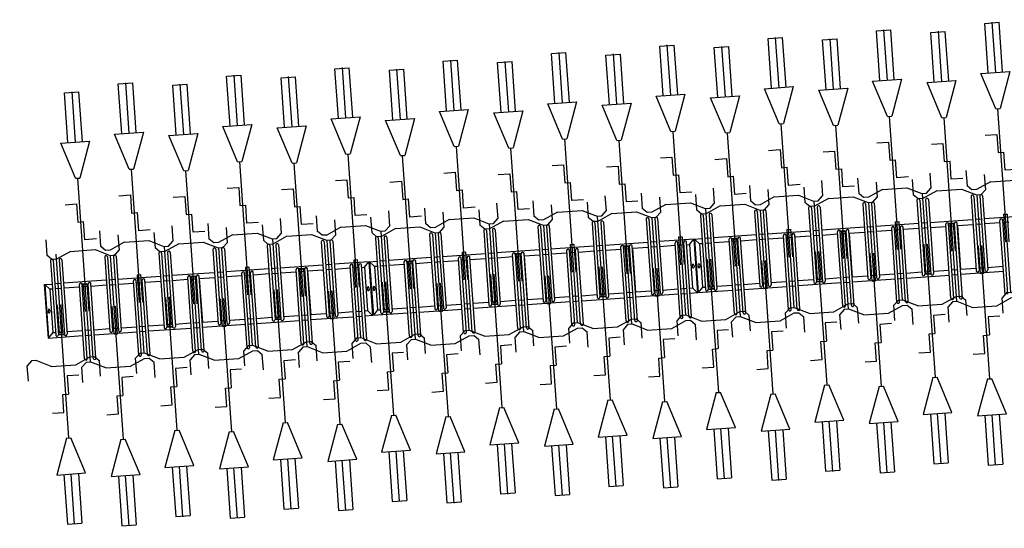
# Model space of a CAD drawing. Extents: x -410 to 7352, y -1401 to 655.
# Tile 137 of 185: x 457.62 to 464.42, y -80.14 to -76.63. Entities that reach past the tile are written whole.
import ezdxf

# ---------------------------------------------------------------- set-up
doc = ezdxf.new("R2010")
doc.units = 0
doc.header["$MEASUREMENT"] = 0
doc.linetypes.add('HIDDENX2', pattern=[0.75, 0.5, -0.25])
for name, color, linetype in [('MATEN-018', 8, 'Continuous'), ('TM_fietsparkeren hoog laag', 1, 'Continuous'), ('V_opsl_ob 12x25', 1, 'HIDDENX2')]:
    doc.layers.add(name, color=color, linetype=linetype)

# ---------------------------------------------------------------- blocks, each defined once
blk = doc.blocks.new('FIETSBAH')
at = {"layer": 'MATEN-018'}
for p, q in [((-49.9999, 1865.99576), (49.9999, 1865.99576)), ((-49.9999, 1522.78842), (-49.9999, 1865.99576)), ((0, 1870.19692), (0, 1521.9045)), ((49.9999, 1522.78842), (49.9999, 1865.99576)), ((-14.9987, 1271.905), (-99.9998, 1521.9045)), ((-99.9998, 1521.9045), (99.9998, 1521.9045)), ((99.9998, 1521.9045), (15.00124, 1271.905)), ((-14.9987, 1271.905), (15.00124, 1271.905)), ((0, 0), (0, 1271.905)), ((-99.9998, 1094.80858), (-19.99996, 1094.80858)), ((-19.99996, 1094.80858), (-19.99996, 969.63992)), ((-19.99996, 969.63992), (19.99996, 969.63992)), ((19.99996, 844.47126), (19.99996, 969.63992)), ((-249.9995, 861.51212), (-249.9995, 755.73128)), ((99.9998, 844.47126), (19.99996, 844.47126)), ((250.00204, 861.51212), (250.00204, 755.73128)), ((-218.0463, 724.51468), (-249.9995, 755.73128)), ((-85.21192, 771.5123), (-185.46572, 724.51468)), ((-85.21192, 771.5123), (85.21446, 771.5123)), ((85.21446, 771.5123), (185.46572, 724.51468)), ((218.0463, 724.51468), (250.00204, 755.73128)), ((-185.46572, 724.51468), (-218.09456, 724.51468)), ((185.46572, 724.51468), (218.0971, 724.51468)), ((-11.99896, 541.70072), (-11.99896, 349.9993)), ((-11.99896, 541.70072), (11.99896, 541.70072)), ((11.99896, 541.70072), (11.99896, 349.9993))]:
    blk.add_line(p, q, dxfattribs=at)
blk = doc.blocks.new('A$C703B710E')
at = {"layer": 'TM_fietsparkeren hoog laag'}
for p, q in [((-75407, -6324.5), (-75777, -6324.5)), ((-75777, -6324.5), (-75777, -6566.3)), ((-75407, -6324.5), (-75777, -6324.5)), ((-75407, -6324.5), (-75407, -6378.8)), ((-75407, -6327.5), (-75777, -6327.5)), ((-75741.7, -6359.5), (-75777, -6327.5)), ((-75246.5, -6378.8), (-75759.5, -6378.8)), ((-75742, -6359.5), (-75742, -6378.8)), ((-75442, -6359.5), (-75742, -6359.5)), ((-75585.5, -6338.5), (-75598.5, -6338.5)), ((-75585.5, -6350.5), (-75598.5, -6350.5)), ((-75442, -6359.5), (-75407, -6327.5)), ((-75442, -6378.8), (-75442, -6359.5)), ((-75762, -6438.8), (-75762, -6397.8)), ((-75246.5, -6397.8), (-75759.5, -6397.8)), ((-75246.5, -6438.8), (-75759.5, -6438.8)), ((-75246.5, -6457.8), (-75759.5, -6457.8)), ((-75757, -6438.8), (-75757, -6397.8)), ((-75742, -6397.8), (-75742, -6438.8)), ((-75742, -6457.8), (-75742, -6566.3)), ((-75442, -6438.8), (-75442, -6397.8)), ((-75442, -6566.3), (-75442, -6457.8)), ((-75407, -6438.8), (-75407, -6397.8)), ((-75407, -6753.8), (-75407, -6457.8)), ((-75937.5, -6566.3), (-75424.5, -6566.3)), ((-75937.5, -6585.3), (-75424.5, -6585.3)), ((-75777, -6585.3), (-75777, -6626.3)), ((-75742, -6585.3), (-75742, -6626.3)), ((-75442, -6626.3), (-75442, -6585.3)), ((-75427, -6626.3), (-75427, -6585.3)), ((-75422, -6626.3), (-75422, -6585.3)), ((-75937.5, -6626.3), (-75424.5, -6626.3)), ((-75937.5, -6645.3), (-75424.5, -6645.3)), ((-75777, -6645.3), (-75777, -6941.3)), ((-75742, -6645.3), (-75742, -6753.8)), ((-75442, -6753.8), (-75442, -6645.3)), ((-75246.5, -6753.8), (-75759.5, -6753.8)), ((-75246.5, -6772.8), (-75759.5, -6772.8)), ((-75742, -6772.8), (-75742, -6813.8)), ((-75442, -6813.8), (-75442, -6772.8)), ((-75407, -6813.8), (-75407, -6772.8)), ((-75246.5, -6813.8), (-75759.5, -6813.8)), ((-75246.5, -6832.8), (-75759.5, -6832.8)), ((-75742, -6832.8), (-75742, -6941.3)), ((-75442, -6941.3), (-75442, -6832.8)), ((-75407, -7128.8), (-75407, -6832.8)), ((-75937.5, -6941.3), (-75424.5, -6941.3)), ((-75937.5, -6960.3), (-75424.5, -6960.3)), ((-75937.5, -7001.3), (-75424.5, -7001.3)), ((-75777, -6960.3), (-75777, -7001.3)), ((-75742, -6960.3), (-75742, -7001.3)), ((-75442, -7001.3), (-75442, -6960.3)), ((-75937.5, -7020.3), (-75424.5, -7020.3)), ((-75777, -7020.3), (-75777, -7316.3)), ((-75742, -7020.3), (-75742, -7128.8)), ((-75442, -7128.8), (-75442, -7020.3)), ((-75246.5, -7128.8), (-75759.5, -7128.8)), ((-75762, -7188.8), (-75762, -7147.8)), ((-75246.5, -7147.8), (-75759.5, -7147.8)), ((-75246.5, -7188.8), (-75759.5, -7188.8)), ((-75246.5, -7207.8), (-75759.5, -7207.8)), ((-75757, -7188.8), (-75757, -7147.8)), ((-75742, -7147.8), (-75742, -7188.8)), ((-75742, -7207.8), (-75742, -7316.3)), ((-75442, -7188.8), (-75442, -7147.8)), ((-75442, -7316.3), (-75442, -7207.8)), ((-75407, -7188.8), (-75407, -7147.8)), ((-75407, -7503.4), (-75407, -7207.4)), ((-75937.5, -7316.3), (-75424.5, -7316.3)), ((-75937.5, -7335.3), (-75424.5, -7335.3)), ((-75777, -7335.3), (-75777, -7376.3)), ((-75742, -7335.3), (-75742, -7376.3)), ((-75442, -7376.3), (-75442, -7335.3)), ((-75427, -7376.3), (-75427, -7335.3)), ((-75422, -7376.3), (-75422, -7335.3)), ((-75937.5, -7376.3), (-75424.5, -7376.3)), ((-75937.5, -7395.3), (-75424.5, -7395.3)), ((-75777, -7394.9), (-75777, -7690.9)), ((-75439, -7395.8), (-75745, -7395.8)), ((-75742, -7394.9), (-75742, -7503.4)), ((-75742, -7395.3), (-75742, -7395.8)), ((-75442, -7503.4), (-75442, -7394.9)), ((-75442, -7395.8), (-75442, -7395.3)), ((-75246.5, -7503.8), (-75759.5, -7503.8)), ((-75246.5, -7522.8), (-75759.5, -7522.8)), ((-75742, -7522.8), (-75742, -7563.8)), ((-75442, -7563.8), (-75442, -7522.8)), ((-75407, -7563.8), (-75407, -7522.8)), ((-75246.5, -7563.8), (-75759.5, -7563.8)), ((-75246.5, -7582.8), (-75759.5, -7582.8)), ((-75742, -7582.4), (-75742, -7690.9)), ((-75742, -7582.8), (-75742, -7691.3)), ((-75442, -7691.3), (-75442, -7582.8)), ((-75407, -7878.8), (-75407, -7582.8)), ((-75937.5, -7691.3), (-75424.5, -7691.3)), ((-75937.5, -7710.3), (-75424.5, -7710.3)), ((-75937.5, -7751.3), (-75424.5, -7751.3)), ((-75777, -7710.3), (-75777, -7751.3)), ((-75742, -7710.3), (-75742, -7751.3)), ((-75442, -7751.3), (-75442, -7710.3)), ((-75937.5, -7770.3), (-75424.5, -7770.3)), ((-75777, -7770.3), (-75777, -8066.3)), ((-75742, -7770.3), (-75742, -7878.8)), ((-75442, -7878.8), (-75442, -7770.3)), ((-75246.5, -7878.8), (-75759.5, -7878.8)), ((-75762, -7938.8), (-75762, -7897.8)), ((-75246.5, -7897.8), (-75759.5, -7897.8)), ((-75246.5, -7938.8), (-75759.5, -7938.8)), ((-75246.5, -7957.8), (-75759.5, -7957.8)), ((-75757, -7938.8), (-75757, -7897.8)), ((-75742, -7897.8), (-75742, -7938.8)), ((-75742, -7957.8), (-75742, -8066.3)), ((-75442, -7938.8), (-75442, -7897.8)), ((-75442, -8066.3), (-75442, -7957.8)), ((-75407, -7938.8), (-75407, -7897.8)), ((-75407, -8253.4), (-75407, -7957.4)), ((-75937.5, -8066.3), (-75424.5, -8066.3)), ((-75937.5, -8085.3), (-75424.5, -8085.3)), ((-75777, -8085.3), (-75777, -8126.3)), ((-75742, -8085.3), (-75742, -8126.3)), ((-75442, -8126.3), (-75442, -8085.3)), ((-75427, -8126.3), (-75427, -8085.3)), ((-75422, -8126.3), (-75422, -8085.3)), ((-75937.5, -8126.3), (-75424.5, -8126.3)), ((-75937.5, -8145.3), (-75424.5, -8145.3)), ((-75777, -8144.9), (-75777, -8440.9)), ((-75439, -8145.8), (-75745, -8145.8)), ((-75742, -8144.9), (-75742, -8253.4)), ((-75742, -8145.3), (-75742, -8145.8)), ((-75442, -8253.4), (-75442, -8144.9)), ((-75442, -8145.8), (-75442, -8145.3)), ((-75246.5, -8253.8), (-75759.5, -8253.8)), ((-75246.5, -8272.8), (-75759.5, -8272.8)), ((-75742, -8272.8), (-75742, -8313.8)), ((-75442, -8313.8), (-75442, -8272.8)), ((-75407, -8313.8), (-75407, -8272.8)), ((-75246.5, -8313.8), (-75759.5, -8313.8)), ((-75246.5, -8332.8), (-75759.5, -8332.8)), ((-75742, -8332.4), (-75742, -8440.9)), ((-75442, -8441.3), (-75442, -8332.8)), ((-75407, -8574.5), (-75407, -8332.8)), ((-75937.5, -8441.3), (-75424.5, -8441.3)), ((-75937.5, -8460.3), (-75424.5, -8460.3)), ((-75937.5, -8501.3), (-75424.5, -8501.3)), ((-75777, -8460.3), (-75777, -8501.3)), ((-75742, -8460.3), (-75742, -8501.3)), ((-75442, -8501.3), (-75442, -8460.3)), ((-75937.5, -8520.3), (-75424.5, -8520.3)), ((-75777, -8520.3), (-75777, -8574.5)), ((-75741.7, -8539.5), (-75777, -8571.5)), ((-75742, -8520.3), (-75742, -8539.5)), ((-75442, -8539.5), (-75742, -8539.5)), ((-75585.5, -8548.5), (-75598.5, -8548.5)), ((-75585.5, -8560.5), (-75598.5, -8560.5)), ((-75442, -8520.3), (-75442, -8539.5)), ((-75442, -8539.5), (-75407, -8571.5)), ((-75407, -8571.5), (-75777, -8571.5)), ((-75407, -8574.5), (-75777, -8574.5)), ((-75407, -8574.5), (-75777, -8574.5)), ((-75777, -8574.5), (-75777, -8816.3)), ((-75407, -8574.5), (-75777, -8574.5)), ((-75407, -8577.5), (-75777, -8577.5)), ((-75741.7, -8609.5), (-75777, -8577.5)), ((-75246.5, -8628.8), (-75759.5, -8628.8)), ((-75742, -8609.5), (-75742, -8628.8)), ((-75442, -8609.5), (-75742, -8609.5)), ((-75585.5, -8588.5), (-75598.5, -8588.5)), ((-75585.5, -8600.5), (-75598.5, -8600.5)), ((-75442, -8609.5), (-75407, -8577.5)), ((-75442, -8628.8), (-75442, -8609.5)), ((-75407, -8574.5), (-75407, -8628.8)), ((-75762, -8688.8), (-75762, -8647.8)), ((-75246.5, -8647.8), (-75759.5, -8647.8)), ((-75246.5, -8688.8), (-75759.5, -8688.8)), ((-75757, -8688.8), (-75757, -8647.8)), ((-75742, -8647.8), (-75742, -8688.8)), ((-75442, -8688.8), (-75442, -8647.8)), ((-75407, -8688.8), (-75407, -8647.8)), ((-75246.5, -8707.8), (-75759.5, -8707.8)), ((-75742, -8707.8), (-75742, -8816.3)), ((-75442, -8816.3), (-75442, -8707.8)), ((-75407, -9003.8), (-75407, -8707.8)), ((-75937.5, -8816.3), (-75424.5, -8816.3)), ((-75937.5, -8835.3), (-75424.5, -8835.3)), ((-75777, -8835.3), (-75777, -8876.3)), ((-75742, -8835.3), (-75742, -8876.3)), ((-75442, -8876.3), (-75442, -8835.3)), ((-75427, -8876.3), (-75427, -8835.3)), ((-75422, -8876.3), (-75422, -8835.3)), ((-75937.5, -8876.3), (-75424.5, -8876.3)), ((-75937.5, -8895.3), (-75424.5, -8895.3)), ((-75777, -8895.3), (-75777, -9191.3)), ((-75742, -8895.3), (-75742, -9003.8)), ((-75442, -9003.8), (-75442, -8895.3)), ((-75246.5, -9003.8), (-75759.5, -9003.8)), ((-75246.5, -9022.8), (-75759.5, -9022.8)), ((-75742, -9022.8), (-75742, -9063.8)), ((-75442, -9063.8), (-75442, -9022.8)), ((-75407, -9063.8), (-75407, -9022.8)), ((-75246.5, -9063.8), (-75759.5, -9063.8)), ((-75246.5, -9082.8), (-75759.5, -9082.8)), ((-75742, -9082.8), (-75742, -9191.3)), ((-75442, -9191.3), (-75442, -9082.8)), ((-75407, -9378.8), (-75407, -9082.8)), ((-75937.5, -9191.3), (-75424.5, -9191.3)), ((-75937.5, -9210.3), (-75424.5, -9210.3)), ((-75777, -9210.3), (-75777, -9251.3)), ((-75742, -9210.3), (-75742, -9251.3)), ((-75442, -9251.3), (-75442, -9210.3)), ((-75937.5, -9251.3), (-75424.5, -9251.3)), ((-75937.5, -9270.3), (-75424.5, -9270.3)), ((-75777, -9270.3), (-75777, -9566.3)), ((-75742, -9270.3), (-75742, -9378.8)), ((-75442, -9378.8), (-75442, -9270.3)), ((-75246.5, -9378.8), (-75759.5, -9378.8)), ((-75762, -9438.8), (-75762, -9397.8)), ((-75246.5, -9397.8), (-75759.5, -9397.8)), ((-75246.5, -9438.8), (-75759.5, -9438.8)), ((-75757, -9438.8), (-75757, -9397.8)), ((-75742, -9397.8), (-75742, -9438.8)), ((-75442, -9438.8), (-75442, -9397.8)), ((-75407, -9438.8), (-75407, -9397.8)), ((-75246.5, -9457.8), (-75759.5, -9457.8)), ((-75742, -9457.8), (-75742, -9566.3)), ((-75442, -9566.3), (-75442, -9457.8)), ((-75407, -9753.4), (-75407, -9457.4)), ((-75937.5, -9566.3), (-75424.5, -9566.3)), ((-75937.5, -9585.3), (-75424.5, -9585.3)), ((-75777, -9585.3), (-75777, -9626.3)), ((-75742, -9585.3), (-75742, -9626.3)), ((-75442, -9626.3), (-75442, -9585.3)), ((-75427, -9626.3), (-75427, -9585.3)), ((-75422, -9626.3), (-75422, -9585.3)), ((-75937.5, -9626.3), (-75424.5, -9626.3)), ((-75937.5, -9645.3), (-75424.5, -9645.3)), ((-75777, -9644.9), (-75777, -9940.9)), ((-75439, -9645.8), (-75745, -9645.8)), ((-75742, -9644.9), (-75742, -9753.4)), ((-75742, -9645.3), (-75742, -9645.8)), ((-75442, -9753.4), (-75442, -9644.9)), ((-75442, -9645.8), (-75442, -9645.3)), ((-75246.5, -9753.8), (-75759.5, -9753.8)), ((-75246.5, -9772.8), (-75759.5, -9772.8)), ((-75742, -9772.8), (-75742, -9813.8)), ((-75442, -9813.8), (-75442, -9772.8)), ((-75407, -9813.8), (-75407, -9772.8)), ((-75246.5, -9813.8), (-75759.5, -9813.8)), ((-75246.5, -9832.8), (-75759.5, -9832.8)), ((-75742, -9832.4), (-75742, -9940.9)), ((-75742, -9832.8), (-75742, -9941.3)), ((-75442, -9941.3), (-75442, -9832.8)), ((-75407, -10128.8), (-75407, -9832.8)), ((-75937.5, -9941.3), (-75424.5, -9941.3)), ((-75937.5, -9960.3), (-75424.5, -9960.3)), ((-75777, -9960.3), (-75777, -10001.3)), ((-75742, -9960.3), (-75742, -10001.3)), ((-75442, -10001.3), (-75442, -9960.3)), ((-75937.5, -10001.3), (-75424.5, -10001.3)), ((-75937.5, -10020.3), (-75424.5, -10020.3)), ((-75777, -10020.3), (-75777, -10316.3)), ((-75742, -10020.3), (-75742, -10128.8)), ((-75442, -10128.8), (-75442, -10020.3)), ((-75246.5, -10128.8), (-75759.5, -10128.8)), ((-75762, -10188.8), (-75762, -10147.8)), ((-75246.5, -10147.8), (-75759.5, -10147.8)), ((-75246.5, -10188.8), (-75759.5, -10188.8)), ((-75757, -10188.8), (-75757, -10147.8)), ((-75742, -10147.8), (-75742, -10188.8)), ((-75442, -10188.8), (-75442, -10147.8)), ((-75407, -10188.8), (-75407, -10147.8)), ((-75246.5, -10207.8), (-75759.5, -10207.8)), ((-75742, -10207.8), (-75742, -10316.3)), ((-75442, -10316.3), (-75442, -10207.8)), ((-75407, -10503.4), (-75407, -10207.4)), ((-75937.5, -10316.3), (-75424.5, -10316.3)), ((-75937.5, -10335.3), (-75424.5, -10335.3)), ((-75777, -10335.3), (-75777, -10376.3)), ((-75742, -10335.3), (-75742, -10376.3)), ((-75442, -10376.3), (-75442, -10335.3)), ((-75427, -10376.3), (-75427, -10335.3)), ((-75422, -10376.3), (-75422, -10335.3)), ((-75937.5, -10376.3), (-75424.5, -10376.3)), ((-75937.5, -10395.3), (-75424.5, -10395.3)), ((-75777, -10394.9), (-75777, -10690.9)), ((-75439, -10395.8), (-75745, -10395.8)), ((-75742, -10394.9), (-75742, -10503.4)), ((-75742, -10395.3), (-75742, -10395.8)), ((-75442, -10503.4), (-75442, -10394.9)), ((-75442, -10395.8), (-75442, -10395.3)), ((-75246.5, -10503.8), (-75759.5, -10503.8)), ((-75246.5, -10522.8), (-75759.5, -10522.8)), ((-75742, -10522.8), (-75742, -10563.8)), ((-75442, -10563.8), (-75442, -10522.8)), ((-75407, -10563.8), (-75407, -10522.8)), ((-75246.5, -10563.8), (-75759.5, -10563.8)), ((-75246.5, -10582.8), (-75759.5, -10582.8)), ((-75742, -10582.4), (-75742, -10690.9)), ((-75442, -10691.3), (-75442, -10582.8)), ((-75407, -10824.5), (-75407, -10582.8)), ((-75937.5, -10691.3), (-75424.5, -10691.3)), ((-75937.5, -10710.3), (-75424.5, -10710.3)), ((-75777, -10710.3), (-75777, -10751.3)), ((-75742, -10710.3), (-75742, -10751.3)), ((-75442, -10751.3), (-75442, -10710.3)), ((-75937.5, -10751.3), (-75424.5, -10751.3)), ((-75937.5, -10770.3), (-75424.5, -10770.3)), ((-75777, -10770.3), (-75777, -10824.5)), ((-75741.7, -10789.5), (-75777, -10821.5)), ((-75742, -10770.3), (-75742, -10789.5)), ((-75442, -10789.5), (-75742, -10789.5)), ((-75585.5, -10798.5), (-75598.5, -10798.5)), ((-75585.5, -10810.5), (-75598.5, -10810.5)), ((-75442, -10770.3), (-75442, -10789.5)), ((-75442, -10789.5), (-75407, -10821.5)), ((-75407, -10821.5), (-75777, -10821.5)), ((-75407, -10824.5), (-75777, -10824.5)), ((-75407, -10824.5), (-75777, -10824.5)), ((-75777, -10824.5), (-75777, -11066.3)), ((-75407, -10824.5), (-75777, -10824.5)), ((-75407, -10827.5), (-75777, -10827.5)), ((-75741.7, -10859.5), (-75777, -10827.5)), ((-75246.5, -10878.8), (-75759.5, -10878.8)), ((-75742, -10859.5), (-75742, -10878.8)), ((-75442, -10859.5), (-75742, -10859.5)), ((-75585.5, -10838.5), (-75598.5, -10838.5)), ((-75585.5, -10850.5), (-75598.5, -10850.5)), ((-75442, -10859.5), (-75407, -10827.5)), ((-75442, -10878.8), (-75442, -10859.5)), ((-75407, -10824.5), (-75407, -10878.8)), ((-75762, -10938.8), (-75762, -10897.8)), ((-75246.5, -10897.8), (-75759.5, -10897.8)), ((-75246.5, -10938.8), (-75759.5, -10938.8)), ((-75757, -10938.8), (-75757, -10897.8)), ((-75742, -10897.8), (-75742, -10938.8)), ((-75442, -10938.8), (-75442, -10897.8)), ((-75407, -10938.8), (-75407, -10897.8)), ((-75246.5, -10957.8), (-75759.5, -10957.8)), ((-75742, -10957.8), (-75742, -11066.3)), ((-75442, -11066.3), (-75442, -10957.8)), ((-75407, -11253.8), (-75407, -10957.8)), ((-75937.5, -11066.3), (-75424.5, -11066.3)), ((-75937.5, -11085.3), (-75424.5, -11085.3)), ((-75777, -11085.3), (-75777, -11126.3)), ((-75742, -11085.3), (-75742, -11126.3)), ((-75442, -11126.3), (-75442, -11085.3)), ((-75427, -11126.3), (-75427, -11085.3)), ((-75422, -11126.3), (-75422, -11085.3)), ((-75937.5, -11126.3), (-75424.5, -11126.3)), ((-75937.5, -11145.3), (-75424.5, -11145.3)), ((-75777, -11145.3), (-75777, -11441.3)), ((-75742, -11145.3), (-75742, -11253.8)), ((-75442, -11253.8), (-75442, -11145.3)), ((-75246.5, -11253.8), (-75759.5, -11253.8)), ((-75246.5, -11272.8), (-75759.5, -11272.8)), ((-75742, -11272.8), (-75742, -11313.8)), ((-75442, -11313.8), (-75442, -11272.8)), ((-75407, -11313.8), (-75407, -11272.8)), ((-75246.5, -11313.8), (-75759.5, -11313.8)), ((-75246.5, -11332.8), (-75759.5, -11332.8)), ((-75742, -11332.8), (-75742, -11441.3)), ((-75442, -11441.3), (-75442, -11332.8)), ((-75407, -11628.8), (-75407, -11332.8)), ((-75937.5, -11441.3), (-75424.5, -11441.3)), ((-75937.5, -11460.3), (-75424.5, -11460.3)), ((-75777, -11460.3), (-75777, -11501.3)), ((-75742, -11460.3), (-75742, -11501.3)), ((-75442, -11501.3), (-75442, -11460.3)), ((-75937.5, -11501.3), (-75424.5, -11501.3)), ((-75937.5, -11520.3), (-75424.5, -11520.3)), ((-75777, -11520.3), (-75777, -11816.3)), ((-75742, -11520.3), (-75742, -11628.8)), ((-75442, -11628.8), (-75442, -11520.3)), ((-75246.5, -11628.8), (-75759.5, -11628.8)), ((-75762, -11688.8), (-75762, -11647.8)), ((-75246.5, -11647.8), (-75759.5, -11647.8)), ((-75246.5, -11688.8), (-75759.5, -11688.8)), ((-75757, -11688.8), (-75757, -11647.8)), ((-75742, -11647.8), (-75742, -11688.8)), ((-75442, -11688.8), (-75442, -11647.8)), ((-75407, -11688.8), (-75407, -11647.8)), ((-75246.5, -11707.8), (-75759.5, -11707.8)), ((-75742, -11707.8), (-75742, -11816.3)), ((-75442, -11816.3), (-75442, -11707.8)), ((-75407, -12003.4), (-75407, -11707.4)), ((-75937.5, -11816.3), (-75424.5, -11816.3)), ((-75937.5, -11835.3), (-75424.5, -11835.3)), ((-75777, -11835.3), (-75777, -11876.3)), ((-75742, -11835.3), (-75742, -11876.3)), ((-75442, -11876.3), (-75442, -11835.3)), ((-75427, -11876.3), (-75427, -11835.3)), ((-75422, -11876.3), (-75422, -11835.3)), ((-75937.5, -11876.3), (-75424.5, -11876.3)), ((-75937.5, -11895.3), (-75424.5, -11895.3)), ((-75777, -11894.9), (-75777, -12190.9)), ((-75439, -11895.8), (-75745, -11895.8)), ((-75742, -11894.9), (-75742, -12003.4)), ((-75742, -11895.3), (-75742, -11895.8)), ((-75442, -12003.4), (-75442, -11894.9)), ((-75442, -11895.8), (-75442, -11895.3)), ((-75246.5, -12003.8), (-75759.5, -12003.8)), ((-75246.5, -12022.8), (-75759.5, -12022.8)), ((-75742, -12022.8), (-75742, -12063.8)), ((-75442, -12063.8), (-75442, -12022.8)), ((-75407, -12063.8), (-75407, -12022.8)), ((-75246.5, -12063.8), (-75759.5, -12063.8)), ((-75246.5, -12082.8), (-75759.5, -12082.8)), ((-75742, -12082.4), (-75742, -12190.9)), ((-75742, -12082.8), (-75742, -12191.3)), ((-75442, -12191.3), (-75442, -12082.8)), ((-75407, -12378.8), (-75407, -12082.8)), ((-75937.5, -12191.3), (-75424.5, -12191.3)), ((-75937.5, -12210.3), (-75424.5, -12210.3)), ((-75777, -12210.3), (-75777, -12251.3)), ((-75742, -12210.3), (-75742, -12251.3)), ((-75442, -12251.3), (-75442, -12210.3)), ((-75937.5, -12251.3), (-75424.5, -12251.3)), ((-75937.5, -12270.3), (-75424.5, -12270.3)), ((-75777, -12270.3), (-75777, -12566.3)), ((-75742, -12270.3), (-75742, -12378.8)), ((-75442, -12378.8), (-75442, -12270.3)), ((-75246.5, -12378.8), (-75759.5, -12378.8)), ((-75762, -12438.8), (-75762, -12397.8)), ((-75246.5, -12397.8), (-75759.5, -12397.8)), ((-75246.5, -12438.8), (-75759.5, -12438.8)), ((-75757, -12438.8), (-75757, -12397.8)), ((-75742, -12397.8), (-75742, -12438.8)), ((-75442, -12438.8), (-75442, -12397.8)), ((-75407, -12438.8), (-75407, -12397.8)), ((-75246.5, -12457.8), (-75759.5, -12457.8)), ((-75742, -12457.8), (-75742, -12566.3)), ((-75442, -12566.3), (-75442, -12457.8)), ((-75407, -12753.4), (-75407, -12457.4)), ((-75937.5, -12566.3), (-75424.5, -12566.3)), ((-75937.5, -12585.3), (-75424.5, -12585.3)), ((-75937.5, -12626.3), (-75424.5, -12626.3)), ((-75937.5, -12645.3), (-75424.5, -12645.3)), ((-75777, -12585.3), (-75777, -12626.3)), ((-75777, -12644.9), (-75777, -12940.9)), ((-75439, -12645.8), (-75745, -12645.8)), ((-75742, -12585.3), (-75742, -12626.3)), ((-75742, -12644.9), (-75742, -12753.4)), ((-75742, -12645.3), (-75742, -12645.8)), ((-75442, -12626.3), (-75442, -12585.3)), ((-75442, -12753.4), (-75442, -12644.9)), ((-75442, -12645.8), (-75442, -12645.3)), ((-75427, -12626.3), (-75427, -12585.3)), ((-75422, -12626.3), (-75422, -12585.3)), ((-75246.5, -12753.8), (-75759.5, -12753.8)), ((-75246.5, -12772.8), (-75759.5, -12772.8)), ((-75742, -12772.8), (-75742, -12813.8)), ((-75442, -12813.8), (-75442, -12772.8)), ((-75407, -12813.8), (-75407, -12772.8)), ((-75246.5, -12813.8), (-75759.5, -12813.8)), ((-75246.5, -12832.8), (-75759.5, -12832.8)), ((-75742, -12832.4), (-75742, -12940.9)), ((-75442, -12941.3), (-75442, -12832.8)), ((-75407, -13074.5), (-75407, -12832.8)), ((-75937.5, -12941.3), (-75424.5, -12941.3)), ((-75937.5, -12960.3), (-75424.5, -12960.3)), ((-75442, -13001.3), (-75442, -12960.3))]:
    blk.add_line(p, q, dxfattribs=at)
for centre, radius, start, end in [((-75759.5, -6388.3), 9.5, 90, 270.00001), ((-75598.5, -6344.5), 6, 90, 270), ((-75585.5, -6344.5), 6, 270, 90), ((-75246.5, -6388.3), 9.5, 269.99999, 90), ((-75759.5, -6448.3), 9.5, 90, 270.00001), ((-75246.5, -6448.3), 9.5, 269.99999, 90), ((-75937.5, -6575.8), 9.5, 90, 270), ((-75424.5, -6575.8), 9.5, 270, 90), ((-75937.5, -6635.8), 9.5, 90, 270), ((-75424.5, -6635.8), 9.5, 270, 90), ((-75759.5, -6763.3), 9.5, 90, 270.00001), ((-75246.5, -6763.3), 9.5, 269.99999, 90), ((-75759.5, -6823.3), 9.5, 90, 270.00001), ((-75246.5, -6823.3), 9.5, 269.99999, 90), ((-75937.5, -6950.8), 9.5, 90, 270), ((-75937.5, -7010.8), 9.5, 90, 270), ((-75424.5, -6950.8), 9.5, 270, 90), ((-75424.5, -7010.8), 9.5, 270, 90), ((-75759.5, -7138.3), 9.5, 90, 270.00001), ((-75246.5, -7138.3), 9.5, 269.99999, 90), ((-75759.5, -7198.3), 9.5, 90, 270.00001), ((-75246.5, -7198.3), 9.5, 269.99999, 90), ((-75937.5, -7325.8), 9.5, 90, 270), ((-75424.5, -7325.8), 9.5, 270, 90), ((-75937.5, -7385.8), 9.5, 90, 270), ((-75424.5, -7385.8), 9.5, 270, 90), ((-75759.5, -7513.3), 9.5, 90, 270.00001), ((-75246.5, -7513.3), 9.5, 269.99999, 90), ((-75759.5, -7573.3), 9.5, 90, 270.00001), ((-75246.5, -7573.3), 9.5, 269.99999, 90), ((-75937.5, -7700.8), 9.5, 90, 270), ((-75937.5, -7760.8), 9.5, 90, 270), ((-75424.5, -7700.8), 9.5, 270, 90), ((-75424.5, -7760.8), 9.5, 270, 90), ((-75759.5, -7888.3), 9.5, 90, 270.00001), ((-75246.5, -7888.3), 9.5, 269.99999, 90), ((-75759.5, -7948.3), 9.5, 90, 270.00001), ((-75246.5, -7948.3), 9.5, 269.99999, 90), ((-75937.5, -8075.8), 9.5, 90, 270), ((-75424.5, -8075.8), 9.5, 270, 90), ((-75937.5, -8135.8), 9.5, 90, 270), ((-75424.5, -8135.8), 9.5, 270, 90), ((-75759.5, -8263.3), 9.5, 90, 270.00001), ((-75246.5, -8263.3), 9.5, 269.99999, 90), ((-75759.5, -8323.3), 9.5, 90, 270.00001), ((-75246.5, -8323.3), 9.5, 269.99999, 90), ((-75937.5, -8450.8), 9.5, 90, 270), ((-75937.5, -8510.8), 9.5, 90, 270), ((-75424.5, -8450.8), 9.5, 270, 90), ((-75424.5, -8510.8), 9.5, 270, 90), ((-75598.5, -8554.5), 6, 90, 270), ((-75585.5, -8554.5), 6, 270, 90), ((-75759.5, -8638.3), 9.5, 90, 270.00001), ((-75598.5, -8594.5), 6, 90, 270), ((-75585.5, -8594.5), 6, 270, 90), ((-75246.5, -8638.3), 9.5, 269.99999, 90), ((-75759.5, -8698.3), 9.5, 90, 270.00001), ((-75246.5, -8698.3), 9.5, 269.99999, 90), ((-75937.5, -8825.8), 9.5, 90, 270), ((-75424.5, -8825.8), 9.5, 270, 90), ((-75937.5, -8885.8), 9.5, 90, 270), ((-75424.5, -8885.8), 9.5, 270, 90), ((-75759.5, -9013.3), 9.5, 90, 270.00001), ((-75246.5, -9013.3), 9.5, 269.99999, 90), ((-75759.5, -9073.3), 9.5, 90, 270.00001), ((-75246.5, -9073.3), 9.5, 269.99999, 90), ((-75937.5, -9200.8), 9.5, 90, 270), ((-75424.5, -9200.8), 9.5, 270, 90), ((-75937.5, -9260.8), 9.5, 90, 270), ((-75424.5, -9260.8), 9.5, 270, 90), ((-75759.5, -9388.3), 9.5, 90, 270.00001), ((-75246.5, -9388.3), 9.5, 269.99999, 90), ((-75759.5, -9448.3), 9.5, 90, 270.00001), ((-75246.5, -9448.3), 9.5, 269.99999, 90), ((-75937.5, -9575.8), 9.5, 90, 270), ((-75424.5, -9575.8), 9.5, 270, 90), ((-75937.5, -9635.8), 9.5, 90, 270), ((-75424.5, -9635.8), 9.5, 270, 90), ((-75759.5, -9763.3), 9.5, 90, 270.00001), ((-75246.5, -9763.3), 9.5, 269.99999, 90), ((-75759.5, -9823.3), 9.5, 90, 270.00001), ((-75246.5, -9823.3), 9.5, 269.99999, 90), ((-75937.5, -9950.8), 9.5, 90, 270), ((-75424.5, -9950.8), 9.5, 270, 90), ((-75937.5, -10010.8), 9.5, 90, 270), ((-75424.5, -10010.8), 9.5, 270, 90), ((-75759.5, -10138.3), 9.5, 90, 270.00001), ((-75246.5, -10138.3), 9.5, 269.99999, 90), ((-75759.5, -10198.3), 9.5, 90, 270.00001), ((-75246.5, -10198.3), 9.5, 269.99999, 90), ((-75937.5, -10325.8), 9.5, 90, 270), ((-75424.5, -10325.8), 9.5, 270, 90), ((-75937.5, -10385.8), 9.5, 90, 270), ((-75424.5, -10385.8), 9.5, 270, 90), ((-75759.5, -10513.3), 9.5, 90, 270.00001), ((-75246.5, -10513.3), 9.5, 269.99999, 90), ((-75759.5, -10573.3), 9.5, 90, 270.00001), ((-75246.5, -10573.3), 9.5, 269.99999, 90), ((-75937.5, -10700.8), 9.5, 90, 270), ((-75424.5, -10700.8), 9.5, 270, 90), ((-75937.5, -10760.8), 9.5, 90, 270), ((-75598.5, -10804.5), 6, 90, 270), ((-75585.5, -10804.5), 6, 270, 90), ((-75424.5, -10760.8), 9.5, 270, 90), ((-75759.5, -10888.3), 9.5, 90, 270.00001), ((-75598.5, -10844.5), 6, 90, 270), ((-75585.5, -10844.5), 6, 270, 90), ((-75246.5, -10888.3), 9.5, 269.99999, 90), ((-75759.5, -10948.3), 9.5, 90, 270.00001), ((-75246.5, -10948.3), 9.5, 269.99999, 90), ((-75937.5, -11075.8), 9.5, 90, 270), ((-75424.5, -11075.8), 9.5, 270, 90), ((-75937.5, -11135.8), 9.5, 90, 270), ((-75424.5, -11135.8), 9.5, 270, 90), ((-75759.5, -11263.3), 9.5, 90, 270.00001), ((-75246.5, -11263.3), 9.5, 269.99999, 90), ((-75759.5, -11323.3), 9.5, 90, 270.00001), ((-75246.5, -11323.3), 9.5, 269.99999, 90), ((-75937.5, -11450.8), 9.5, 90, 270), ((-75424.5, -11450.8), 9.5, 270, 90), ((-75937.5, -11510.8), 9.5, 90, 270), ((-75424.5, -11510.8), 9.5, 270, 90), ((-75759.5, -11638.3), 9.5, 90, 270.00001), ((-75246.5, -11638.3), 9.5, 269.99999, 90), ((-75759.5, -11698.3), 9.5, 90, 270.00001), ((-75246.5, -11698.3), 9.5, 269.99999, 90), ((-75937.5, -11825.8), 9.5, 90, 270), ((-75424.5, -11825.8), 9.5, 270, 90), ((-75937.5, -11885.8), 9.5, 90, 270), ((-75424.5, -11885.8), 9.5, 270, 90), ((-75759.5, -12013.3), 9.5, 90, 270.00001), ((-75246.5, -12013.3), 9.5, 269.99999, 90), ((-75759.5, -12073.3), 9.5, 90, 270.00001), ((-75246.5, -12073.3), 9.5, 269.99999, 90), ((-75937.5, -12200.8), 9.5, 90, 270), ((-75424.5, -12200.8), 9.5, 270, 90), ((-75937.5, -12260.8), 9.5, 90, 270), ((-75424.5, -12260.8), 9.5, 270, 90), ((-75759.5, -12388.3), 9.5, 90, 270.00001), ((-75246.5, -12388.3), 9.5, 269.99999, 90), ((-75759.5, -12448.3), 9.5, 90, 270.00001), ((-75246.5, -12448.3), 9.5, 269.99999, 90), ((-75937.5, -12575.8), 9.5, 90, 270), ((-75424.5, -12575.8), 9.5, 270, 90), ((-75937.5, -12635.8), 9.5, 90, 270), ((-75424.5, -12635.8), 9.5, 270, 90), ((-75759.5, -12763.3), 9.5, 90, 270.00001), ((-75246.5, -12763.3), 9.5, 269.99999, 90), ((-75759.5, -12823.3), 9.5, 90, 270.00001), ((-75246.5, -12823.3), 9.5, 269.99999, 90), ((-75424.5, -12950.8), 9.5, 270, 90)]:
    blk.add_arc(centre, radius, start, end, dxfattribs=at)
at = {"layer": 'TM_fietsparkeren hoog laag', "xscale": -1, "rotation": 90}
for p in [(-75202.8, -6418.3), (-75239, -6793.3), (-75202.8, -7168.3), (-75239, -7543.3), (-75202.8, -7918.3), (-75239, -8293.3), (-75202.8, -8668.3), (-75239, -9043.3), (-75202.8, -9418.3), (-75239, -9793.3), (-75202.8, -10168.3), (-75239, -10543.3), (-75202.8, -10918.3), (-75239, -11293.3), (-75202.8, -11668.3), (-75239, -12043.3), (-75202.8, -12418.3), (-75239, -12793.3), (-75202.8, -13168.3)]:
    blk.add_blockref('FIETSBAH', p, dxfattribs=at)
at = {"layer": 'TM_fietsparkeren hoog laag', "rotation": 270}
for p in [(-75962.3, -6605.8), (-75926.1, -6980.8), (-75962.3, -7355.4), (-75926.1, -7730.8), (-75962.3, -8105.4), (-75926.1, -8480.8), (-75962.3, -8855.8), (-75926.1, -9230.8), (-75962.3, -9605.4), (-75926.1, -9980.8), (-75962.3, -10355.4), (-75926.1, -10730.8), (-75962.3, -11105.8), (-75926.1, -11480.8), (-75962.3, -11855.4), (-75926.1, -12230.8), (-75962.3, -12605.4), (-75926.1, -12980.8)]:
    blk.add_blockref('FIETSBAH', p, dxfattribs=at)

msp = doc.modelspace()

# ---------------------------------------------------------------- block references
at = {"layer": 'V_opsl_ob 12x25', "color": 2, "xscale": 0.001000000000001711, "yscale": 0.001000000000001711, "zscale": 0.001000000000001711, "rotation": 93.99140256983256}
msp.add_blockref('A$C703B710E', (446.2307, -3.6731), dxfattribs=at)

doc.saveas('drawing.dxf')
